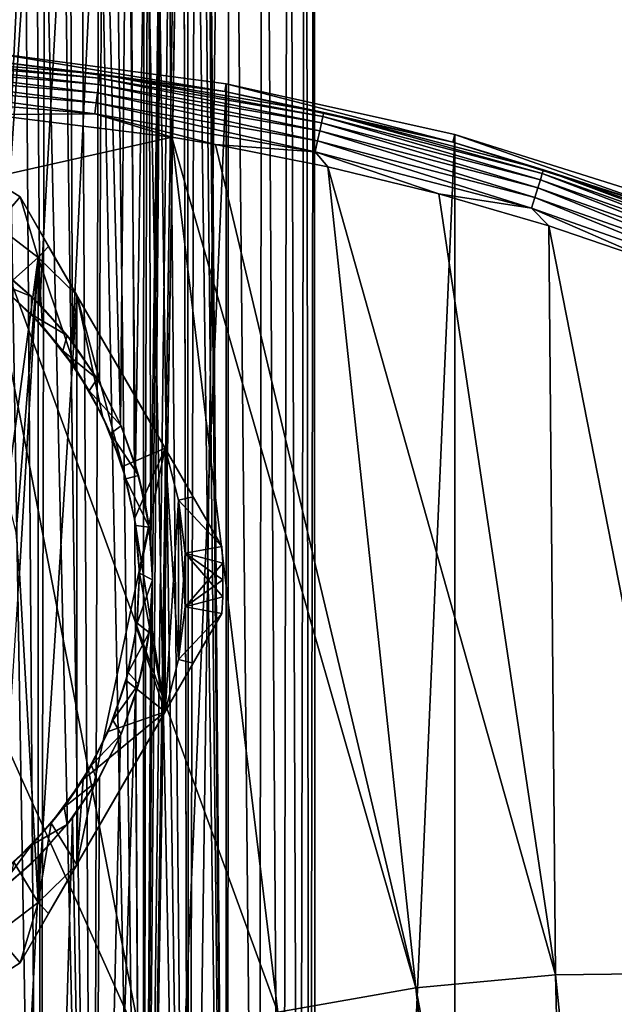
# Model space of a CAD drawing. Header units: metres. Extents: x -263 to 72, y -72 to 102.
# Tile 74 of 256: x 7 to 23, y 47 to 73. Entities that reach past the tile are written whole.
import ezdxf

# ---------------------------------------------------------------- set-up
doc = ezdxf.new("R2010")
doc.units = ezdxf.units.M
doc.layers.add('solid_FREE_STANDING_ONO_SW0004', color=7, linetype='CONTINUOUS')

msp = doc.modelspace()

# ---------------------------------------------------------------- linework, layer by layer
at = {"layer": 'solid_FREE_STANDING_ONO_SW0004'}
for points in [[(11.426547, 87.718071, 22.582283), (11.544022, 100.5, 22.722132), (11.567839, 19.879263, 22.75091)], [(11.544022, 100.5, 22.722132), (12.655511, 100.5, 24.247793), (11.567839, 19.879263, 22.75091)], [(12.655511, 100.5, 24.247793), (12.620208, 19.228374, 24.192572), (11.567839, 19.879263, 22.75091)], [(12.65551, 100.5, 40.352207), (12.079085, 87.443398, 41.193577), (12.620223, 19.228363, 40.407406)], [(12.655511, 100.5, 24.247793), (13.469969, 18.64296, 25.700003), (12.620208, 19.228374, 24.192572)], [(12.65551, 100.5, 40.352207), (12.620223, 19.228363, 40.407406), (13.469981, 18.64295, 38.899971)], [(13.56659, 100.5, 38.699032), (12.65551, 100.5, 40.352207), (13.469981, 18.64295, 38.899971)], [(12.655511, 100.5, 24.247793), (13.566591, 100.5, 25.900969), (13.469969, 18.64296, 25.700003)], [(13.566591, 100.5, 25.900969), (14.112079, 18.161753, 27.215794), (13.469969, 18.64296, 25.700003)], [(13.56659, 100.5, 38.699032), (13.469981, 18.64295, 38.899971), (14.112088, 18.161745, 37.384182)], [(14.262833, 100.5, 36.944523), (13.56659, 100.5, 38.699032), (14.112088, 18.161745, 37.384182)], [(13.566591, 100.5, 25.900969), (14.262834, 100.5, 27.655478), (14.112079, 18.161753, 27.215794)], [(14.262834, 100.5, 27.655478), (14.562973, 17.802242, 28.705593), (14.112079, 18.161753, 27.215794)], [(14.262833, 100.5, 36.944523), (14.112088, 18.161745, 37.384182), (14.562979, 17.802237, 35.894382)], [(14.733212, 100.5, 35.116463), (14.262833, 100.5, 36.944523), (14.562979, 17.802237, 35.894382)], [(14.262834, 100.5, 27.655478), (14.733212, 100.5, 29.483538), (14.562973, 17.802242, 28.705593)], [(14.733212, 100.5, 29.483538), (14.846715, 17.566305, 30.161045), (14.562973, 17.802242, 28.705593)], [(14.733212, 100.5, 35.116463), (14.562979, 17.802237, 35.894382), (14.846718, 17.566301, 34.438931)], [(14.970279, 100.5, 33.243805), (14.733212, 100.5, 35.116463), (14.846718, 17.566301, 34.438931)], [(14.733212, 100.5, 29.483538), (14.970279, 100.5, 31.356197), (14.846715, 17.566305, 30.161045)], [(14.970279, 100.5, 31.356197), (14.9832, 17.450035, 31.590269), (14.846715, 17.566305, 30.161045)], [(14.970279, 100.5, 33.243805), (14.846718, 17.566301, 34.438931), (14.983201, 17.450033, 33.009712)], [(14.970279, 100.5, 33.243805), (14.983201, 17.450033, 33.009712), (14.9832, 17.450035, 31.590269)], [(14.970279, 100.5, 31.356197), (14.970279, 100.5, 33.243805), (14.9832, 17.450035, 31.590269)], [(11.426547, 87.718071, 22.582283), (11.567839, 19.879263, 22.75091), (10.344552, 20.5424, 21.437668)], [(11.409078, 86.873016, 22.561779), (11.426547, 87.718071, 22.582283), (10.344552, 20.5424, 21.437668)], [(12.079085, 87.443398, 41.193577), (12.041265, 86.55352, 41.244717), (12.620223, 19.228363, 40.407406)], [(11.319238, 86.006119, 22.457497), (11.409078, 86.873016, 22.561779), (10.344552, 20.5424, 21.437668)], [(12.041265, 86.55352, 41.244717), (11.931986, 85.638641, 41.389977), (12.620223, 19.228363, 40.407406)], [(11.148507, 85.110458, 22.264524), (11.319238, 86.006119, 22.457497), (10.344552, 20.5424, 21.437668)], [(11.931986, 85.638641, 41.389977), (11.736912, 84.674789, 41.640499), (12.620223, 19.228363, 40.407406)], [(10.888181, 84.203743, 21.98266), (11.148507, 85.110458, 22.264524), (10.344552, 20.5424, 21.437668)], [(11.736912, 84.674789, 41.640499), (11.43092, 83.640396, 42.012573), (11.567857, 19.879253, 41.849068)], [(11.736912, 84.674789, 41.640499), (11.567857, 19.879253, 41.849068), (12.620223, 19.228363, 40.407406)], [(10.6, 57.999702, 21.686802), (10.888181, 84.203743, 21.98266), (10.344552, 20.5424, 21.437668)], [(10.552305, 59.004417, 21.63938), (10.47582, 83.173828, 21.564209), (10.888181, 84.203743, 21.98266)], [(10.6, 57.999702, 21.686802), (10.552305, 59.004417, 21.63938), (10.888181, 84.203743, 21.98266)], [(11.43092, 83.640396, 42.012573), (10.981495, 82.530037, 42.517963), (11.567857, 19.879253, 41.849068)], [(10.139033, 61.091923, 21.245588), (9.921787, 82.115532, 21.050194), (10.47582, 83.173828, 21.564209)], [(10.403852, 60.029739, 21.494453), (10.139033, 61.091923, 21.245588), (10.47582, 83.173828, 21.564209)], [(10.552305, 59.004417, 21.63938), (10.403852, 60.029739, 21.494453), (10.47582, 83.173828, 21.564209)], [(10.981495, 82.530037, 42.517963), (10.677678, 81.92334, 42.835045), (11.567857, 19.879253, 41.849068)], [(9.734317, 62.195602, 20.88759), (9.248194, 81.130585, 20.490219), (9.921787, 82.115532, 21.050194)], [(10.139033, 61.091923, 21.245588), (9.734317, 62.195602, 20.88759), (9.921787, 82.115532, 21.050194)], [(10.677678, 81.92334, 42.835045), (10.364921, 81.376755, 43.142899), (11.567857, 19.879253, 41.849068)], [(10.364921, 81.376755, 43.142899), (9.994879, 80.806168, 43.484917), (10.344562, 20.542397, 43.162323)], [(10.364921, 81.376755, 43.142899), (10.344562, 20.542397, 43.162323), (11.567857, 19.879253, 41.849068)], [(8.433023, 64.422157, 19.895004), (8.359667, 80.105789, 19.845444), (9.248194, 81.130585, 20.490219)], [(9.167257, 63.321785, 20.427286), (8.433023, 64.422157, 19.895004), (9.248194, 81.130585, 20.490219)], [(9.734317, 62.195602, 20.88759), (9.167257, 63.321785, 20.427286), (9.248194, 81.130585, 20.490219)], [(9.994879, 80.806168, 43.484917), (9.587341, 80.251122, 43.836155), (10.344562, 20.542397, 43.162323)], [(7.554224, 65.435974, 19.341084), (7.442485, 79.259018, 19.276583), (8.359667, 80.105789, 19.845444)], [(8.433023, 64.422157, 19.895004), (7.554224, 65.435974, 19.341084), (8.359667, 80.105789, 19.845444)], [(9.587341, 80.251122, 43.836155), (9.147081, 79.719582, 44.188267), (10.344562, 20.542397, 43.162323)], [(9.147081, 79.719582, 44.188267), (8.679519, 79.217575, 44.533806), (8.994631, 21.168293, 44.304024)], [(9.147081, 79.719582, 44.188267), (8.994631, 21.168293, 44.304024), (10.344562, 20.542397, 43.162323)], [(6.571217, 66.317398, 18.815971), (7.185307, 79.056244, 19.132944), (7.442485, 79.259018, 19.276583)], [(7.554224, 65.435974, 19.341084), (6.571217, 66.317398, 18.815971), (7.442485, 79.259018, 19.276583)], [(6.571217, 66.317398, 18.815971), (6.440493, 78.531288, 18.753042), (7.185307, 79.056244, 19.132944)], [(8.679519, 79.217575, 44.533806), (8.189718, 78.748711, 44.866962), (8.994631, 21.168293, 44.304024)], [(8.189718, 78.748711, 44.866962), (7.68224, 78.315041, 45.183445), (8.994631, 21.168293, 44.304024)], [(7.68224, 78.315041, 45.183445), (7.16085, 77.917168, 45.480373), (7.562473, 21.721165, 45.254108)], [(7.68224, 78.315041, 45.183445), (7.562473, 21.721165, 45.254108), (8.994631, 21.168293, 44.304024)], [(7.16085, 77.917168, 45.480373), (6.628683, 77.554794, 45.755875), (7.562473, 21.721165, 45.254108)], [(6.628683, 77.554794, 45.755875), (6.081488, 22.181423, 46.011875), (7.562473, 21.721165, 45.254108)], [(3.054148, 71.897034, -873.690979), (9.14044, 71.379013, -873.690979), (3.06146, 72.06916, -873.966553)], [(3.06146, 72.06916, -873.966553), (9.162323, 71.549904, -873.966553), (3.066082, 72.177963, -874.272705)], [(9.14044, 71.379013, -873.690979), (9.162323, 71.549904, -873.966553), (3.06146, 72.06916, -873.966553)], [(3.066082, 72.177963, -874.272705), (9.176156, 71.657921, -874.272705), (6.299914, 72.008377, -874.593201)], [(9.162323, 71.549904, -873.966553), (9.176156, 71.657921, -874.272705), (3.066082, 72.177963, -874.272705)], [(6.318715, 72.224121, -887), (6.299914, 72.008377, -874.593201), (12.551885, 71.185287, -874.593201)], [(12.58952, 71.39856, -887), (6.318715, 72.224121, -887), (12.551885, 71.185287, -874.593201)], [(6.318729, -72.224121, -887), (6.318715, 72.224121, -887), (12.58952, 71.39856, -887)], [(3.04449, 71.669662, -873.459045), (9.111534, 71.153282, -873.459045), (3.054148, 71.897034, -873.690979)], [(9.111534, 71.153282, -873.459045), (9.14044, 71.379013, -873.690979), (3.054148, 71.897034, -873.690979)], [(9.176156, 71.657921, -874.272705), (12.551885, 71.185287, -874.593201), (6.299914, 72.008377, -874.593201)], [(3.032938, 71.397713, -873.281555), (9.076961, 70.883293, -873.281555), (3.04449, 71.669662, -873.459045)], [(9.076961, 70.883293, -873.281555), (9.111534, 71.153282, -873.459045), (3.04449, 71.669662, -873.459045)], [(9.14044, 71.379013, -873.690979), (15.160875, 70.34671, -873.690979), (9.162323, 71.549904, -873.966553)], [(9.162323, 71.549904, -873.966553), (15.197171, 70.515121, -873.966553), (9.176156, 71.657921, -874.272705)], [(15.160875, 70.34671, -873.690979), (15.197171, 70.515121, -873.966553), (9.162323, 71.549904, -873.966553)], [(9.176156, 71.657921, -874.272705), (15.220115, 70.621582, -874.272705), (12.551885, 71.185287, -874.593201)], [(15.197171, 70.515121, -873.966553), (15.220115, 70.621582, -874.272705), (9.176156, 71.657921, -874.272705)], [(3.020034, 71.093956, -873.166809), (9.038343, 70.581726, -873.166809), (3.032938, 71.397713, -873.281555)], [(9.038343, 70.581726, -873.166809), (9.076961, 70.883293, -873.281555), (3.032938, 71.397713, -873.281555)], [(12.589528, -71.398552, -887), (6.318729, -72.224121, -887), (12.58952, 71.39856, -887)], [(9.111534, 71.153282, -873.459045), (15.112929, 70.124237, -873.459045), (9.14044, 71.379013, -873.690979)], [(15.112929, 70.124237, -873.459045), (15.160875, 70.34671, -873.690979), (9.14044, 71.379013, -873.690979)], [(12.58952, 71.39856, -887), (12.551885, 71.185287, -874.593201), (18.708328, 69.820442, -874.593201)], [(18.764444, 70.029602, -887), (12.58952, 71.39856, -887), (18.708328, 69.820442, -874.593201)], [(12.589528, -71.398552, -887), (12.58952, 71.39856, -887), (18.764444, 70.029602, -887)], [(6.173463, 70.567276, -873.1203), (9.038343, 70.581726, -873.166809), (3.020034, 71.093956, -873.166809)], [(9.076961, 70.883293, -873.281555), (15.055584, 69.858154, -873.281555), (9.111534, 71.153282, -873.459045)], [(15.055584, 69.858154, -873.281555), (15.112929, 70.124237, -873.459045), (9.111534, 71.153282, -873.459045)], [(15.220115, 70.621582, -874.272705), (18.708328, 69.820442, -874.593201), (12.551885, 71.185287, -874.593201)], [(9.038343, 70.581726, -873.166809), (14.99153, 69.560944, -873.166809), (9.076961, 70.883293, -873.281555)], [(14.99153, 69.560944, -873.166809), (15.055584, 69.858154, -873.281555), (9.076961, 70.883293, -873.281555)], [(5.776683, 68.758514, -873.056091), (11.118541, 69.958771, -873.1203), (6.173463, 70.567276, -873.1203)], [(6.173463, 70.567276, -873.1203), (11.118541, 69.958771, -873.1203), (9.038343, 70.581726, -873.166809)], [(12.300129, 69.760719, -873.1203), (14.99153, 69.560944, -873.166809), (9.038343, 70.581726, -873.166809)], [(11.118541, 69.958771, -873.1203), (12.300129, 69.760719, -873.1203), (9.038343, 70.581726, -873.166809)], [(15.160875, 70.34671, -873.690979), (21.072075, 68.807549, -873.690979), (15.197171, 70.515121, -873.966553)], [(15.197171, 70.515121, -873.966553), (21.122524, 68.972282, -873.966553), (15.220115, 70.621582, -874.272705)], [(21.072075, 68.807549, -873.690979), (21.122524, 68.972282, -873.966553), (15.197171, 70.515121, -873.966553)], [(15.220115, 70.621582, -874.272705), (21.154413, 69.076408, -874.272705), (18.708328, 69.820442, -874.593201)], [(21.122524, 68.972282, -873.966553), (21.154413, 69.076408, -874.272705), (15.220115, 70.621582, -874.272705)], [(15.112929, 70.124237, -873.459045), (21.005436, 68.589951, -873.459045), (15.160875, 70.34671, -873.690979)], [(21.005436, 68.589951, -873.459045), (21.072075, 68.807549, -873.690979), (15.160875, 70.34671, -873.690979)], [(5.776683, 68.758514, -873.056091), (13.982724, 46.331425, -872.45105), (11.118541, 69.958771, -873.1203)], [(17.710962, 46.983242, -872.495789), (12.300129, 69.760719, -873.1203), (11.118541, 69.958771, -873.1203)], [(17.710962, 46.983242, -872.495789), (11.118541, 69.958771, -873.1203), (13.982724, 46.331425, -872.45105)], [(18.764452, -70.029602, -887), (12.589528, -71.398552, -887), (18.764444, 70.029602, -887)], [(15.055584, 69.858154, -873.281555), (20.925732, 68.329689, -873.281555), (15.112929, 70.124237, -873.459045)], [(20.925732, 68.329689, -873.281555), (21.005436, 68.589951, -873.459045), (15.112929, 70.124237, -873.459045)], [(18.764444, 70.029602, -887), (18.708328, 69.820442, -874.593201), (24.722389, 67.924217, -874.593201)], [(24.796396, 68.127739, -887), (18.764444, 70.029602, -887), (24.722389, 67.924217, -874.593201)], [(18.764452, -70.029602, -887), (18.764444, 70.029602, -887), (24.796396, 68.127739, -887)], [(12.300129, 69.760719, -873.1203), (15.331245, 69.157822, -873.1203), (14.99153, 69.560944, -873.166809)], [(17.710962, 46.983242, -872.495789), (15.331245, 69.157822, -873.1203), (12.300129, 69.760719, -873.1203)], [(14.99153, 69.560944, -873.166809), (20.836704, 68.038979, -873.166809), (15.055584, 69.858154, -873.281555)], [(20.836704, 68.038979, -873.166809), (20.925732, 68.329689, -873.281555), (15.055584, 69.858154, -873.281555)], [(21.154413, 69.076408, -874.272705), (24.722389, 67.924217, -874.593201), (18.708328, 69.820442, -874.593201)], [(18.333172, 68.423286, -873.1203), (20.836704, 68.038979, -873.166809), (14.99153, 69.560944, -873.166809)], [(15.331245, 69.157822, -873.1203), (18.333172, 68.423286, -873.1203), (14.99153, 69.560944, -873.166809)], [(21.479315, 47.335499, -872.541077), (18.333172, 68.423286, -873.1203), (15.331245, 69.157822, -873.1203)], [(21.479315, 47.335499, -872.541077), (15.331245, 69.157822, -873.1203), (17.710962, 46.983242, -872.495789)], [(21.072075, 68.807549, -873.690979), (26.831451, 66.772636, -873.690979), (21.122524, 68.972282, -873.966553)], [(21.122524, 68.972282, -873.966553), (26.895687, 66.932495, -873.966553), (21.154413, 69.076408, -874.272705)], [(26.831451, 66.772636, -873.690979), (26.895687, 66.932495, -873.966553), (21.122524, 68.972282, -873.966553)], [(21.154413, 69.076408, -874.272705), (26.936293, 67.033539, -874.272705), (24.722389, 67.924217, -874.593201)], [(26.895687, 66.932495, -873.966553), (26.936293, 67.033539, -874.272705), (21.154413, 69.076408, -874.272705)], [(5.776683, 68.758514, -873.056091), (0.530899, 67.149467, -872.993103), (10.318375, 45.384209, -872.407043)], [(5.776683, 68.758514, -873.056091), (10.318375, 45.384209, -872.407043), (13.982724, 46.331425, -872.45105)], [(7.018474, 68.343643, -0.12265), (6.366307, 67.576813, -0.7), (6.25, 68.825317, -0.12265)], [(7.018474, 68.343643, 11.22265), (6.25, 68.825317, 11.22265), (6.366307, 67.576813, 11.8)], [(6.25, 68.825317, -0.12265), (6.25, 68.825317, 11.22265), (7.018474, 68.343643, 11.22265)], [(7.018474, 68.343643, -0.12265), (6.25, 68.825317, -0.12265), (7.018474, 68.343643, 11.22265)], [(21.005436, 68.589951, -873.459045), (26.746597, 66.561462, -873.459045), (21.072075, 68.807549, -873.690979)], [(26.746597, 66.561462, -873.459045), (26.831451, 66.772636, -873.690979), (21.072075, 68.807549, -873.690979)], [(7.018474, 68.343643, -0.12265), (7.512404, 66.706612, -0.7), (6.366307, 67.576813, -0.7)], [(7.018474, 68.343643, 11.22265), (6.366307, 67.576813, 11.8), (7.512404, 66.706612, 11.8)], [(7.790795, 67.005943, -0.46439), (7.512404, 66.706612, -0.7), (7.018474, 68.343643, -0.12265)], [(7.790841, 67.005867, 11.564406), (7.018474, 68.343643, 11.22265), (7.512404, 66.706612, 11.8)], [(7.790841, 67.005867, 11.564406), (12.467097, 58.906353, 11.22265), (7.018474, 68.343643, 11.22265)], [(12.467097, 58.906353, -0.12265), (7.018474, 68.343643, 11.22265), (12.467097, 58.906353, 11.22265)], [(7.018474, 68.343643, -0.12265), (7.018474, 68.343643, 11.22265), (12.467097, 58.906353, -0.12265)], [(11.696187, 60.241611, -0.463854), (7.018474, 68.343643, -0.12265), (12.467097, 58.906353, -0.12265)], [(11.696187, 60.241611, -0.463854), (7.790795, 67.005943, -0.46439), (7.018474, 68.343643, -0.12265)], [(18.333172, 68.423286, -873.1203), (21.300207, 67.558517, -873.1203), (20.836704, 68.038979, -873.166809)], [(21.479315, 47.335499, -872.541077), (21.300207, 67.558517, -873.1203), (18.333172, 68.423286, -873.1203)], [(20.836704, 68.038979, -873.166809), (26.531748, 66.026794, -873.166809), (20.925732, 68.329689, -873.281555)], [(20.925732, 68.329689, -873.281555), (26.645109, 66.308899, -873.281555), (21.005436, 68.589951, -873.459045)], [(26.531748, 66.026794, -873.166809), (26.645109, 66.308899, -873.281555), (20.925732, 68.329689, -873.281555)], [(26.645109, 66.308899, -873.281555), (26.746597, 66.561462, -873.459045), (21.005436, 68.589951, -873.459045)], [(24.7964, -68.127739, -887), (18.764452, -70.029602, -887), (24.796396, 68.127739, -887)], [(24.226692, 66.565147, -873.1203), (26.531748, 66.026794, -873.166809), (20.836704, 68.038979, -873.166809)], [(21.300207, 67.558517, -873.1203), (24.226692, 66.565147, -873.1203), (20.836704, 68.038979, -873.166809)], [(7.512404, 66.706612, 11.8), (6.366307, 67.576813, 11.8), (6.573126, 65.864891, 11.8)], [(6.657396, 60.34589, -0.7), (6.366307, 67.576813, -0.7), (7.512404, 66.706612, -0.7)], [(25.263758, 47.385952, -872.586487), (24.226692, 66.565147, -873.1203), (21.300207, 67.558517, -873.1203)], [(25.263758, 47.385952, -872.586487), (21.300207, 67.558517, -873.1203), (21.479315, 47.335499, -872.541077)], [(0.530899, 67.149467, -872.993103), (6.741274, 44.147629, -872.364136), (10.318375, 45.384209, -872.407043)], [(7.790795, 67.005943, -0.46439), (8.550362, 65.690338, -0.7), (7.512404, 66.706612, -0.7)], [(7.790841, 67.005867, 11.564406), (7.512404, 66.706612, 11.8), (8.550362, 65.690338, 11.8)], [(7.790795, 67.005943, -0.46439), (10.93521, 61.559662, -0.7), (8.550362, 65.690338, -0.7)], [(11.696187, 60.241611, -0.463854), (10.93521, 61.559662, -0.7), (7.790795, 67.005943, -0.46439)], [(7.790841, 67.005867, 11.564406), (8.550362, 65.690338, 11.8), (11.696087, 60.241783, 11.563892)], [(7.790841, 67.005867, 11.564406), (11.696087, 60.241783, 11.563892), (12.467097, 58.906353, 11.22265)], [(6.331863, 66.50103, 22.106499), (6.571217, 66.317398, 18.815971), (7.331439, 65.655716, 22.799999)], [(6.347234, 66.048302, 22.11606), (6.331863, 66.50103, 22.106499), (7.331439, 65.655716, 22.799999)], [(7.512404, 66.706612, 11.8), (6.573126, 65.864891, 11.8), (7.624331, 64.848328, 11.8)], [(6.912253, 59.277565, -0.7), (6.657396, 60.34589, -0.7), (7.512404, 66.706612, -0.7)], [(7, 58.18277, -0.7), (6.912253, 59.277565, -0.7), (7.512404, 66.706612, -0.7)], [(7, 58.18277, -0.7), (7.512404, 66.706612, -0.7), (7.512404, 49.293388, -0.7)], [(7.512404, 66.706612, 11.8), (7.624331, 64.848328, 11.8), (8.522664, 63.694443, 11.8)], [(8.550362, 65.690338, 11.8), (7.512404, 66.706612, 11.8), (8.522664, 63.694443, 11.8)], [(7.512404, 49.293388, -0.7), (7.512404, 66.706612, -0.7), (8.550362, 65.690338, -0.7)], [(7.331439, 65.655716, 22.799999), (6.571217, 66.317398, 18.815971), (7.554224, 65.435974, 19.341084)], [(6.347234, 66.048302, 22.11606), (7.331439, 65.655716, 22.799999), (7.331439, 65.163277, 22.799999)], [(6.573126, 65.864891, 11.8), (6.347234, 66.048302, 22.11606), (7.331439, 65.163277, 22.799999)], [(7.624331, 64.848328, 11.8), (6.573126, 65.864891, 11.8), (7.331439, 65.163277, 22.799999)], [(8.550362, 50.309662, -0.7), (7.512404, 49.293388, -0.7), (8.550362, 65.690338, -0.7)], [(8.550362, 65.690338, 11.8), (8.522664, 63.694443, 11.8), (9.244887, 62.422897, 11.8)], [(8.550362, 65.690338, 11.8), (9.244887, 62.422897, 11.8), (9.781747, 61.062668, 11.8)], [(8.550362, 65.690338, 11.8), (9.781747, 61.062668, 11.8), (10.93521, 61.559662, 11.8)], [(8.550362, 50.309662, -0.7), (8.550362, 65.690338, -0.7), (10.93521, 61.559662, -0.7)], [(11.696087, 60.241783, 11.563892), (8.550362, 65.690338, 11.8), (10.93521, 61.559662, 11.8)], [(7.331439, 65.655716, 22.799999), (7.554224, 65.435974, 19.341084), (8.29186, 64.603409, 22.799999)], [(7.331439, 65.163277, 22.799999), (7.331439, 65.655716, 22.799999), (8.29186, 64.603409, 22.799999)], [(8.29186, 64.603409, 22.799999), (7.554224, 65.435974, 19.341084), (8.433023, 64.422157, 19.895004)], [(8.173467, 64.185219, 22.799999), (7.331439, 65.163277, 22.799999), (8.29186, 64.603409, 22.799999)], [(7.624331, 64.848328, 11.8), (7.331439, 65.163277, 22.799999), (8.173467, 64.185219, 22.799999)], [(8.522664, 63.694443, 11.8), (7.624331, 64.848328, 11.8), (8.173467, 64.185219, 22.799999)], [(8.173467, 64.185219, 22.799999), (8.29186, 64.603409, 22.799999), (9.102468, 63.431858, 22.799999)], [(8.29186, 64.603409, 22.799999), (8.433023, 64.422157, 19.895004), (9.102468, 63.431858, 22.799999)], [(9.102468, 63.431858, 22.799999), (8.433023, 64.422157, 19.895004), (9.167257, 63.321785, 20.427286)], [(8.885921, 63.1091, 22.799999), (8.173467, 64.185219, 22.799999), (9.102468, 63.431858, 22.799999)], [(8.522664, 63.694443, 11.8), (8.173467, 64.185219, 22.799999), (8.885921, 63.1091, 22.799999)], [(9.244887, 62.422897, 11.8), (8.522664, 63.694443, 11.8), (8.885921, 63.1091, 22.799999)], [(8.885921, 63.1091, 22.799999), (9.102468, 63.431858, 22.799999), (9.748672, 62.16214, 22.799999)], [(9.102468, 63.431858, 22.799999), (9.167257, 63.321785, 20.427286), (9.734317, 62.195602, 20.88759)], [(9.102468, 63.431858, 22.799999), (9.734317, 62.195602, 20.88759), (9.748672, 62.16214, 22.799999)], [(9.457497, 61.951992, 22.799999), (8.885921, 63.1091, 22.799999), (9.748672, 62.16214, 22.799999)], [(9.244887, 62.422897, 11.8), (8.885921, 63.1091, 22.799999), (9.457497, 61.951992, 22.799999)], [(9.781747, 61.062668, 11.8), (9.244887, 62.422897, 11.8), (9.457497, 61.951992, 22.799999)], [(9.457497, 61.951992, 22.799999), (9.748672, 62.16214, 22.799999), (10.218767, 60.817234, 22.799999)], [(9.87914, 60.732231, 22.799999), (9.457497, 61.951992, 22.799999), (10.218767, 60.817234, 22.799999)], [(9.781747, 61.062668, 11.8), (9.457497, 61.951992, 22.799999), (9.87914, 60.732231, 22.799999)], [(9.748672, 62.16214, 22.799999), (9.734317, 62.195602, 20.88759), (10.139033, 61.091923, 21.245588)], [(9.748672, 62.16214, 22.799999), (10.139033, 61.091923, 21.245588), (10.218767, 60.817234, 22.799999)], [(8.550362, 50.309662, -0.7), (10.93521, 61.559662, -0.7), (10.93521, 54.440338, -0.7)], [(10.93521, 61.559662, 11.8), (9.781747, 61.062668, 11.8), (10.114116, 59.653736, 11.8)], [(10.93521, 54.440338, 11.8), (10.93521, 61.559662, 11.8), (10.114116, 59.653736, 11.8)], [(10.93521, 61.559662, -0.7), (11.296348, 60.15263, -0.7), (10.93521, 54.440338, -0.7)], [(11.696187, 60.241611, -0.463854), (11.296348, 60.15263, -0.7), (10.93521, 61.559662, -0.7)], [(11.296348, 55.84737, 11.8), (11.296348, 60.15263, 11.8), (10.93521, 61.559662, 11.8)], [(11.696087, 60.241783, 11.563892), (10.93521, 61.559662, 11.8), (11.296348, 60.15263, 11.8)], [(10.93521, 54.440338, 11.8), (11.296348, 55.84737, 11.8), (10.93521, 61.559662, 11.8)], [(10.114116, 59.653736, 11.8), (9.781747, 61.062668, 11.8), (9.87914, 60.732231, 22.799999)], [(10.218767, 60.817234, 22.799999), (10.139033, 61.091923, 21.245588), (10.403852, 60.029739, 21.494453)], [(9.87914, 60.732231, 22.799999), (10.218767, 60.817234, 22.799999), (10.504255, 59.421482, 22.799999)], [(10.144166, 59.469147, 22.799999), (9.87914, 60.732231, 22.799999), (10.504255, 59.421482, 22.799999)], [(10.114116, 59.653736, 11.8), (9.87914, 60.732231, 22.799999), (10.144166, 59.469147, 22.799999)], [(10.218767, 60.817234, 22.799999), (10.403852, 60.029739, 21.494453), (10.504255, 59.421482, 22.799999)], [(11.296348, 60.15263, -0.7), (11.296348, 55.84737, -0.7), (10.93521, 54.440338, -0.7)], [(11.696087, 60.241783, 11.563892), (11.296348, 60.15263, 11.8), (12.467097, 58.906353, 11.22265)], [(11.696187, 60.241611, -0.463854), (12.467097, 58.906353, -0.12265), (11.296348, 60.15263, -0.7)], [(11.296348, 60.15263, -0.7), (11.476917, 58.724976, -0.7), (11.296348, 55.84737, -0.7)], [(12.467097, 58.906353, -0.12265), (11.476917, 58.724976, -0.7), (11.296348, 60.15263, -0.7)], [(11.476917, 57.275024, 11.8), (11.476917, 58.724976, 11.8), (11.296348, 60.15263, 11.8)], [(12.467097, 58.906353, 11.22265), (11.296348, 60.15263, 11.8), (11.476917, 58.724976, 11.8)], [(11.296348, 55.84737, 11.8), (11.476917, 57.275024, 11.8), (11.296348, 60.15263, 11.8)], [(10.504255, 59.421482, 22.799999), (10.403852, 60.029739, 21.494453), (10.552305, 59.004417, 21.63938)], [(10.114116, 59.653736, 11.8), (10.144166, 59.469147, 22.799999), (10.24837, 58.18277, 22.799999)], [(10.114116, 59.653736, 11.8), (10.24837, 58.18277, 22.799999), (10.24837, 58.18277, 11.8)], [(10.93521, 54.440338, 11.8), (10.114116, 59.653736, 11.8), (10.24837, 58.18277, 11.8)], [(10.144166, 59.469147, 22.799999), (10.504255, 59.421482, 22.799999), (10.24837, 58.18277, 22.799999)], [(10.504255, 59.421482, 22.799999), (10.6, 58.000015, 22.799999), (10.24837, 58.18277, 22.799999)], [(10.504255, 59.421482, 22.799999), (10.552305, 59.004417, 21.63938), (10.6, 58.000015, 22.799999)], [(10.6, 58.000015, 22.799999), (10.552305, 59.004417, 21.63938), (10.6, 57.999702, 21.686802)], [(12.491772, 58.453476, -0.12265), (11.476917, 58.724976, -0.7), (12.467097, 58.906353, -0.12265)], [(12.491772, 58.453476, 11.22265), (12.467097, 58.906353, 11.22265), (11.476917, 58.724976, 11.8)], [(12.467097, 58.906353, -0.12265), (12.467097, 58.906353, 11.22265), (12.491772, 58.453476, 11.22265)], [(12.491772, 58.453476, -0.12265), (12.467097, 58.906353, -0.12265), (12.491772, 58.453476, 11.22265)], [(11.476917, 58.724976, -0.7), (11.476917, 57.275024, -0.7), (11.296348, 55.84737, -0.7)], [(12.491772, 57.546524, -0.12265), (11.476917, 57.275024, -0.7), (11.476917, 58.724976, -0.7)], [(12.5, 58, -0.12265), (11.476917, 58.724976, -0.7), (12.491772, 58.453476, -0.12265)], [(12.491772, 57.546524, -0.12265), (11.476917, 58.724976, -0.7), (12.5, 58, -0.12265)], [(12.491772, 58.453476, 11.22265), (11.476917, 58.724976, 11.8), (11.476917, 57.275024, 11.8)], [(12.5, 58, 11.22265), (12.491772, 58.453476, 11.22265), (11.476917, 57.275024, 11.8)], [(12.491772, 58.453476, -0.12265), (12.491772, 58.453476, 11.22265), (12.5, 58, 11.22265)], [(12.5, 58, -0.12265), (12.491772, 58.453476, -0.12265), (12.5, 58, 11.22265)], [(7, 58.18277, -0.7), (7.512404, 49.293388, -0.7), (6.366307, 48.423187, -0.7)], [(10.166652, 56.707958, 11.8), (10.24837, 58.18277, 11.8), (10.183343, 56.832947, 22.799999)], [(10.93521, 54.440338, 11.8), (10.24837, 58.18277, 11.8), (10.166652, 56.707958, 11.8)], [(10.6, 58.000015, 22.799999), (10.183343, 56.832947, 22.799999), (10.24837, 58.18277, 22.799999)], [(10.24837, 58.18277, 11.8), (10.24837, 58.18277, 22.799999), (10.183343, 56.832947, 22.799999)], [(10.6, 58.000015, 22.799999), (10.504258, 56.578537, 22.799999), (10.183343, 56.832947, 22.799999)], [(10.552238, 56.994881, 21.639313), (10.6, 57.999702, 21.686802), (10.344552, 20.5424, 21.437668)], [(10.6, 58.000015, 22.799999), (10.552238, 56.994881, 21.639313), (10.504258, 56.578537, 22.799999)], [(10.6, 58.000015, 22.799999), (10.6, 57.999702, 21.686802), (10.552238, 56.994881, 21.639313)], [(12.491772, 57.546524, 11.22265), (12.5, 58, 11.22265), (11.476917, 57.275024, 11.8)], [(12.5, 58, -0.12265), (12.5, 58, 11.22265), (12.491772, 57.546524, 11.22265)], [(12.491772, 57.546524, -0.12265), (12.5, 58, -0.12265), (12.491772, 57.546524, 11.22265)], [(12.491772, 57.546524, -0.12265), (12.467097, 57.093647, -0.12265), (11.476917, 57.275024, -0.7)], [(12.467097, 57.093647, 11.22265), (12.491772, 57.546524, 11.22265), (11.476917, 57.275024, 11.8)], [(12.491772, 57.546524, -0.12265), (12.491772, 57.546524, 11.22265), (12.467097, 57.093647, 11.22265)], [(12.491772, 57.546524, -0.12265), (12.467097, 57.093647, 11.22265), (12.467097, 57.093647, -0.12265)], [(12.467097, 57.093647, -0.12265), (11.296348, 55.84737, -0.7), (11.476917, 57.275024, -0.7)], [(12.467097, 57.093647, 11.22265), (11.476917, 57.275024, 11.8), (11.296348, 55.84737, 11.8)], [(11.694731, 55.755867, 11.564406), (7.018474, 47.656353, 11.22265), (12.467097, 57.093647, 11.22265)], [(7.018474, 47.656353, -0.12265), (12.467097, 57.093647, 11.22265), (7.018474, 47.656353, 11.22265)], [(7.018474, 47.656353, -0.12265), (12.467097, 57.093647, -0.12265), (12.467097, 57.093647, 11.22265)], [(7.018474, 47.656353, -0.12265), (7.789385, 48.991611, -0.463854), (12.467097, 57.093647, -0.12265)], [(7.789385, 48.991611, -0.463854), (11.694777, 55.755947, -0.46439), (12.467097, 57.093647, -0.12265)], [(10.403623, 55.969082, 21.494232), (10.552238, 56.994881, 21.639313), (10.344552, 20.5424, 21.437668)], [(10.504258, 56.578537, 22.799999), (10.552238, 56.994881, 21.639313), (10.403623, 55.969082, 21.494232)], [(11.694777, 55.755947, -0.46439), (11.296348, 55.84737, -0.7), (12.467097, 57.093647, -0.12265)], [(11.694731, 55.755867, 11.564406), (12.467097, 57.093647, 11.22265), (11.296348, 55.84737, 11.8)], [(9.884732, 55.288067, 11.8), (10.166652, 56.707958, 11.8), (9.941305, 55.50341, 22.799999)], [(10.93521, 54.440338, 11.8), (10.166652, 56.707958, 11.8), (9.884732, 55.288067, 11.8)], [(10.504258, 56.578537, 22.799999), (9.941305, 55.50341, 22.799999), (10.183343, 56.832947, 22.799999)], [(10.166652, 56.707958, 11.8), (10.183343, 56.832947, 22.799999), (9.941305, 55.50341, 22.799999)], [(10.504258, 56.578537, 22.799999), (10.218771, 55.182781, 22.799999), (9.941305, 55.50341, 22.799999)], [(10.504258, 56.578537, 22.799999), (10.403623, 55.969082, 21.494232), (10.218771, 55.182781, 22.799999)], [(10.138614, 54.906696, 21.245203), (10.403623, 55.969082, 21.494232), (10.344552, 20.5424, 21.437668)], [(10.218771, 55.182781, 22.799999), (10.403623, 55.969082, 21.494232), (10.138614, 54.906696, 21.245203)], [(11.694777, 55.755947, -0.46439), (10.93521, 54.440338, -0.7), (11.296348, 55.84737, -0.7)], [(11.694731, 55.755867, 11.564406), (11.296348, 55.84737, 11.8), (10.93521, 54.440338, 11.8)], [(11.694731, 55.755867, 11.564406), (7.789485, 48.991783, 11.563892), (7.018474, 47.656353, 11.22265)], [(7.789385, 48.991611, -0.463854), (8.550362, 50.309662, -0.7), (11.694777, 55.755947, -0.46439)], [(11.694731, 55.755867, 11.564406), (10.93521, 54.440338, 11.8), (7.789485, 48.991783, 11.563892)], [(11.694777, 55.755947, -0.46439), (8.550362, 50.309662, -0.7), (10.93521, 54.440338, -0.7)], [(10.218771, 55.182781, 22.799999), (9.526463, 54.217274, 22.799999), (9.941305, 55.50341, 22.799999)], [(9.884732, 55.288067, 11.8), (9.941305, 55.50341, 22.799999), (9.526463, 54.217274, 22.799999)], [(9.396716, 53.909561, 11.8), (9.884732, 55.288067, 11.8), (9.526463, 54.217274, 22.799999)], [(10.93521, 54.440338, 11.8), (9.884732, 55.288067, 11.8), (9.396716, 53.909561, 11.8)], [(10.218771, 55.182781, 22.799999), (9.748677, 53.837872, 22.799999), (9.526463, 54.217274, 22.799999)], [(10.218771, 55.182781, 22.799999), (10.138614, 54.906696, 21.245203), (9.748677, 53.837872, 22.799999)], [(10.138614, 54.906696, 21.245203), (10.344552, 20.5424, 21.437668), (8.994622, 21.168297, 20.295971)], [(9.733749, 53.803082, 20.887106), (10.138614, 54.906696, 21.245203), (8.994622, 21.168297, 20.295971)], [(9.748677, 53.837872, 22.799999), (10.138614, 54.906696, 21.245203), (9.733749, 53.803082, 20.887106)], [(7.789485, 48.991783, 11.563892), (10.93521, 54.440338, 11.8), (8.550362, 50.309662, 11.8)], [(8.550362, 50.309662, 11.8), (10.93521, 54.440338, 11.8), (8.720291, 52.613071, 11.8)], [(10.93521, 54.440338, 11.8), (9.396716, 53.909561, 11.8), (8.720291, 52.613071, 11.8)], [(9.748677, 53.837872, 22.799999), (8.946028, 52.996891, 22.799999), (9.526463, 54.217274, 22.799999)], [(9.396716, 53.909561, 11.8), (9.526463, 54.217274, 22.799999), (8.946028, 52.996891, 22.799999)], [(8.720291, 52.613071, 11.8), (9.396716, 53.909561, 11.8), (8.946028, 52.996891, 22.799999)], [(9.748677, 53.837872, 22.799999), (9.102472, 52.56815, 22.799999), (8.946028, 52.996891, 22.799999)], [(9.166712, 52.677277, 20.426865), (9.733749, 53.803082, 20.887106), (8.994622, 21.168297, 20.295971)], [(9.748677, 53.837872, 22.799999), (9.166712, 52.677277, 20.426865), (9.102472, 52.56815, 22.799999)], [(9.748677, 53.837872, 22.799999), (9.733749, 53.803082, 20.887106), (9.166712, 52.677277, 20.426865)], [(9.102472, 52.56815, 22.799999), (8.21009, 51.863476, 22.799999), (8.946028, 52.996891, 22.799999)], [(8.720291, 52.613071, 11.8), (8.946028, 52.996891, 22.799999), (8.21009, 51.863476, 22.799999)], [(8.432502, 51.577156, 19.89465), (9.166712, 52.677277, 20.426865), (8.994622, 21.168297, 20.295971)], [(9.102472, 52.56815, 22.799999), (9.166712, 52.677277, 20.426865), (8.432502, 51.577156, 19.89465)], [(7.863673, 51.427891, 11.8), (8.720291, 52.613071, 11.8), (8.21009, 51.863476, 22.799999)], [(8.550362, 50.309662, 11.8), (8.720291, 52.613071, 11.8), (7.863673, 51.427891, 11.8)], [(9.102472, 52.56815, 22.799999), (8.291862, 51.396591, 22.799999), (8.21009, 51.863476, 22.799999)], [(9.102472, 52.56815, 22.799999), (8.432502, 51.577156, 19.89465), (8.291862, 51.396591, 22.799999)], [(8.291862, 51.396591, 22.799999), (7.331439, 50.836727, 22.799999), (8.21009, 51.863476, 22.799999)], [(7.863673, 51.427891, 11.8), (8.21009, 51.863476, 22.799999), (7.331439, 50.836727, 22.799999)], [(6.849385, 50.374489, 11.8), (7.863673, 51.427891, 11.8), (7.331439, 50.836727, 22.799999)], [(7.512404, 49.293388, 11.8), (7.863673, 51.427891, 11.8), (6.849385, 50.374489, 11.8)], [(8.291862, 51.396591, 22.799999), (7.553874, 50.563671, 19.340879), (7.331439, 50.344284, 22.799999)], [(8.291862, 51.396591, 22.799999), (7.331439, 50.344284, 22.799999), (7.331439, 50.836727, 22.799999)], [(7.512404, 49.293388, 11.8), (8.550362, 50.309662, 11.8), (7.863673, 51.427891, 11.8)], [(7.553874, 50.563671, 19.340879), (8.432502, 51.577156, 19.89465), (7.562467, 21.721167, 19.345888)], [(8.291862, 51.396591, 22.799999), (8.432502, 51.577156, 19.89465), (7.553874, 50.563671, 19.340879)], [(8.432502, 51.577156, 19.89465), (8.994622, 21.168297, 20.295971), (7.562467, 21.721167, 19.345888)], [(6.331863, 49.49897, 22.106499), (7.331439, 50.836727, 22.799999), (7.331439, 50.344284, 22.799999)], [(6.347445, 49.951862, 22.116192), (7.331439, 50.836727, 22.799999), (6.331863, 49.49897, 22.106499)], [(6.347445, 49.951862, 22.116192), (6.849385, 50.374489, 11.8), (7.331439, 50.836727, 22.799999)], [(7.553874, 50.563671, 19.340879), (7.562467, 21.721167, 19.345888), (6.08148, 22.181425, 18.588121)], [(6.570784, 49.682259, 18.815762), (7.553874, 50.563671, 19.340879), (6.08148, 22.181425, 18.588121)], [(7.331439, 50.344284, 22.799999), (7.553874, 50.563671, 19.340879), (6.570784, 49.682259, 18.815762)], [(6.331863, 49.49897, 22.106499), (7.331439, 50.344284, 22.799999), (6.570784, 49.682259, 18.815762)], [(6.366307, 48.423187, 11.8), (7.512404, 49.293388, 11.8), (6.849385, 50.374489, 11.8)], [(7.789385, 48.991611, -0.463854), (7.512404, 49.293388, -0.7), (8.550362, 50.309662, -0.7)], [(7.789485, 48.991783, 11.563892), (8.550362, 50.309662, 11.8), (7.512404, 49.293388, 11.8)], [(7.018474, 47.656353, -0.12265), (6.366307, 48.423187, -0.7), (7.512404, 49.293388, -0.7)], [(7.018474, 47.656353, 11.22265), (7.512404, 49.293388, 11.8), (6.366307, 48.423187, 11.8)], [(7.018474, 47.656353, -0.12265), (7.512404, 49.293388, -0.7), (7.789385, 48.991611, -0.463854)], [(7.018474, 47.656353, 11.22265), (7.789485, 48.991783, 11.563892), (7.512404, 49.293388, 11.8)], [(6.25, 47.174683, -0.12265), (6.366307, 48.423187, -0.7), (7.018474, 47.656353, -0.12265)], [(6.25, 47.174683, 11.22265), (7.018474, 47.656353, 11.22265), (6.366307, 48.423187, 11.8)], [(7.018474, 47.656353, -0.12265), (7.018474, 47.656353, 11.22265), (6.25, 47.174683, 11.22265)], [(6.25, 47.174683, -0.12265), (7.018474, 47.656353, -0.12265), (6.25, 47.174683, 11.22265)], [(21.479315, 47.335499, -872.541077), (17.710962, 46.983242, -872.495789), (22.059456, 23.587109, -872.126221)], [(25.263758, 47.385952, -872.586487), (21.479315, 47.335499, -872.541077), (23.920332, 23.667299, -872.14856)], [(21.479315, 47.335499, -872.541077), (22.059456, 23.587109, -872.126221), (23.920332, 23.667299, -872.14856)], [(17.710962, 46.983242, -872.495789), (13.982724, 46.331425, -872.45105), (20.210649, 23.360809, -872.104004)], [(17.710962, 46.983242, -872.495789), (20.210649, 23.360809, -872.104004), (22.059456, 23.587109, -872.126221)]]:
    msp.add_3dface(points, dxfattribs=at)

doc.saveas('drawing.dxf')
